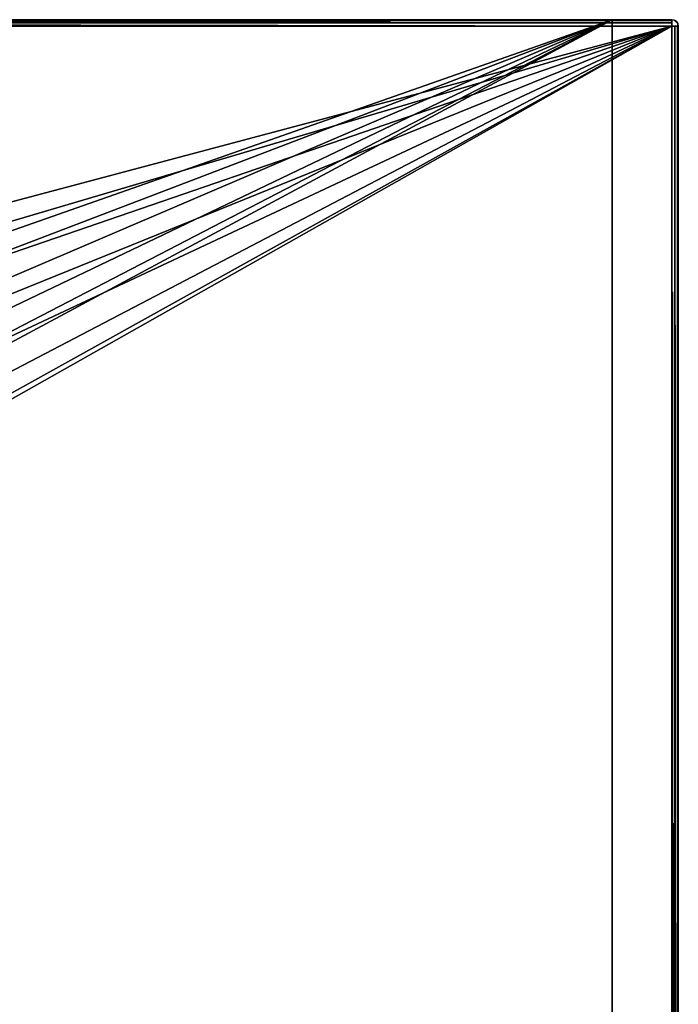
# Model space of a CAD drawing. Extents: x 0 to 126, y -178 to 0.
# Tile 256 of 256: x 73 to 93, y -30 to 0. Entities that reach past the tile are written whole.
import ezdxf

# ---------------------------------------------------------------- set-up
doc = ezdxf.new("R2010")
doc.units = 0
doc.header["$LTSCALE"] = 25.4
doc.layers.get('0').update_dxf_attribs({"color": 13, "linetype": 'CONTINUOUS'})

# ---------------------------------------------------------------- blocks, each defined once
blk = doc.blocks.new('ICE-EGG-C-8132_STL')
at = {"color": 250}
for p, q in [((187.371, -31.002, 32.297), (187.371, 28.598, 32.297)), ((187.371, 28.598, 2.297), (187.371, -31.002, 2.297)), ((187.371, -31.002, 32.297), (187.371, 28.598, 32.297)), ((187.371, 28.598, 2.297), (187.371, -31.002, 2.297)), ((187.471, -31.002, 32.27), (187.471, 28.598, 32.27)), ((187.471, -31.002, 32.27), (187.471, 28.598, 32.27)), ((187.471, 28.598, 2.324), (187.471, -31.002, 2.324)), ((187.471, 28.598, 2.324), (187.471, -31.002, 2.324)), ((187.544, -31.002, 32.197), (187.544, 28.598, 32.197)), ((187.544, -31.002, 32.197), (187.544, 28.598, 32.197)), ((187.544, 28.598, 2.397), (187.544, -31.002, 2.397)), ((187.544, 28.598, 2.397), (187.544, -31.002, 2.397)), ((187.571, -31.002, 2.497), (187.571, 28.598, 2.497)), ((187.571, 28.598, 32.097), (187.571, -31.002, 32.097)), ((187.571, 28.598, 32.097), (187.571, -31.002, 32.097)), ((187.571, -31.002, 2.497), (187.571, 28.598, 2.497)), ((187.571, -29.202, 30.297), (187.571, 26.798, 30.297)), ((187.571, -29.202, 30.297), (187.571, 26.798, 30.297)), ((187.571, 26.598, 4.297), (187.571, -29.202, 4.297)), ((187.571, 26.598, 4.297), (187.571, -29.202, 4.297)), ((44.571, -29.202, 30.297), (187.571, -29.202, 30.297)), ((187.571, -29.202, 4.297), (44.571, -29.202, 4.297)), ((44.571, -29.202, 30.297), (187.571, -29.202, 30.297)), ((187.571, -29.202, 4.297), (44.571, -29.202, 4.297)), ((187.571, -29.202, 4.297), (187.571, -29.202, 30.297)), ((187.571, -29.202, 4.297), (187.571, -29.202, 30.297)), ((42.771, -31.002, 32.297), (187.371, -31.002, 32.297)), ((187.371, -31.002, 2.297), (42.771, -31.002, 2.297)), ((42.771, -31.002, 32.297), (187.371, -31.002, 32.297)), ((187.371, -31.002, 2.297), (42.771, -31.002, 2.297)), ((42.771, -31.102, 32.27), (187.371, -31.102, 32.27)), ((42.771, -31.102, 32.27), (187.371, -31.102, 32.27)), ((187.371, -31.102, 2.324), (42.771, -31.102, 2.324)), ((187.371, -31.102, 2.324), (42.771, -31.102, 2.324)), ((42.771, -31.175, 32.197), (187.371, -31.175, 32.197)), ((42.771, -31.175, 32.197), (187.371, -31.175, 32.197)), ((187.371, -31.175, 2.397), (42.771, -31.175, 2.397)), ((187.371, -31.175, 2.397), (42.771, -31.175, 2.397)), ((187.371, -31.202, 32.097), (42.771, -31.202, 32.097)), ((42.771, -31.202, 2.497), (187.371, -31.202, 2.497)), ((187.371, -31.202, 32.097), (42.771, -31.202, 32.097)), ((42.771, -31.202, 2.497), (187.371, -31.202, 2.497)), ((187.371, -31.102, 32.27), (187.371, -31.002, 32.297)), ((187.371, -31.002, 32.297), (187.471, -31.002, 32.27)), ((187.371, -31.002, 2.297), (187.371, -31.102, 2.324)), ((187.371, -31.002, 2.297), (187.471, -31.002, 2.324)), ((187.371, -31.175, 32.197), (187.371, -31.102, 32.27)), ((187.371, -31.102, 2.324), (187.371, -31.175, 2.397)), ((187.371, -31.202, 32.097), (187.371, -31.175, 32.197)), ((187.371, -31.175, 2.397), (187.371, -31.202, 2.497)), ((187.371, -31.202, 2.497), (187.471, -31.175, 32.097)), ((187.371, -31.202, 2.497), (187.471, -31.175, 32.097)), ((187.371, -31.202, 2.497), (187.471, -31.175, 2.497)), ((187.371, -31.202, 32.097), (187.448, -31.187, 32.097)), ((187.371, -31.202, 2.497), (187.448, -31.187, 32.097)), ((187.371, -31.202, 2.497), (187.448, -31.187, 32.097)), ((187.371, -31.202, 2.497), (187.371, -31.202, 32.097)), ((187.371, -31.202, 2.497), (187.371, -31.202, 32.097)), ((187.448, -31.187, 32.097), (187.471, -31.175, 32.097)), ((187.471, -31.002, 32.27), (187.544, -31.002, 32.197)), ((187.471, -31.002, 2.324), (187.544, -31.002, 2.397)), ((187.471, -31.175, 2.497), (187.544, -31.102, 32.097)), ((187.471, -31.175, 2.497), (187.544, -31.102, 32.097)), ((187.471, -31.175, 2.497), (187.544, -31.102, 2.497)), ((187.471, -31.175, 2.497), (187.513, -31.143, 32.097)), ((187.471, -31.175, 32.097), (187.513, -31.143, 32.097)), ((187.471, -31.175, 2.497), (187.513, -31.143, 32.097)), ((187.471, -31.175, 2.497), (187.471, -31.175, 32.097)), ((187.471, -31.175, 2.497), (187.471, -31.175, 32.097)), ((187.513, -31.143, 32.097), (187.544, -31.102, 32.097)), ((187.544, -31.002, 32.197), (187.571, -31.002, 32.097)), ((187.544, -31.102, 2.497), (187.571, -31.002, 2.497)), ((187.544, -31.002, 2.397), (187.571, -31.002, 2.497)), ((187.544, -31.102, 2.497), (187.556, -31.078, 32.097)), ((187.544, -31.102, 32.097), (187.556, -31.078, 32.097)), ((187.544, -31.102, 2.497), (187.556, -31.078, 32.097)), ((187.544, -31.102, 2.497), (187.544, -31.102, 32.097)), ((187.544, -31.102, 2.497), (187.544, -31.102, 32.097)), ((187.571, -31.002, 2.497), (187.556, -31.078, 32.097)), ((187.571, -31.002, 2.497), (187.556, -31.078, 32.097)), ((187.556, -31.078, 32.097), (187.571, -31.002, 32.097)), ((187.571, -31.002, 32.097), (187.571, -31.002, 2.497)), ((187.571, -31.002, 32.097), (187.571, -31.002, 2.497))]:
    blk.add_line(p, q, dxfattribs=at)
mesh = blk.add_polyface(dxfattribs=at)
corners = [(42.771, -31.002, 32.297), (171.611, -3.074, 32.297), (171.189, -1.589, 32.297), (187.371, -31.002, 32.297), (172.542, -4.306, 32.297), (173.854, -5.118, 32.297), (175.371, -5.402, 32.297), (176.888, -5.118, 32.297), (178.201, -4.306, 32.297), (179.131, -3.074, 32.297), (179.553, -1.589, 32.297), (187.371, 28.598, 32.297), (42.771, 28.598, 32.297), (172.02, 1.329, 32.297), (171.332, -0.053, 32.297), (173.16, 2.369, 32.297), (174.599, 2.927, 32.297), (176.143, 2.927, 32.297), (177.582, 2.369, 32.297), (178.723, 1.329, 32.297), (179.411, -0.053, 32.297)]
mesh.append_faces([[corners[k] for k in face] for face in [(0, 11, 12)]], dxfattribs={"vtx0": -1, "color": 250})
mesh.append_faces([[corners[k] for k in face] for face in [(1, 3, 4), (4, 3, 5), (5, 3, 6), (6, 3, 7), (7, 3, 8), (8, 3, 9), (9, 3, 10), (13, 0, 14), (14, 0, 2)]], dxfattribs={"vtx0": -1, "vtx1": -1, "color": 250})
mesh.append_faces([[corners[k] for k in face] for face in [(11, 0, 13)]], dxfattribs={"vtx0": -1, "vtx1": -1, "vtx2": -1, "color": 250})
mesh.append_faces([[corners[k] for k in face] for face in [(0, 1, 2), (1, 0, 3), (10, 3, 11), (11, 13, 15), (11, 15, 16), (11, 16, 17), (11, 17, 18), (11, 18, 19), (11, 19, 20), (11, 20, 10)]], dxfattribs={"vtx0": -1, "vtx2": -1, "color": 250})
mesh = blk.add_polyface(dxfattribs=at)
corners = [(187.371, 28.598, 2.297), (42.771, -31.002, 2.297), (42.771, 28.598, 2.297), (187.371, -31.002, 2.297)]
mesh.append_faces([[corners[k] for k in face] for face in [(0, 1, 2), (1, 0, 3)]], dxfattribs={"vtx0": -1, "color": 250})
mesh = blk.add_polyface(dxfattribs=at)
corners = [(187.371, -31.002, 32.297), (187.471, 28.598, 32.27), (187.371, 28.598, 32.297), (187.471, -31.002, 32.27)]
mesh.append_faces([[corners[k] for k in face] for face in [(0, 1, 2), (1, 0, 3)]], dxfattribs={"vtx0": -1, "color": 250})
mesh = blk.add_polyface(dxfattribs=at)
corners = [(187.471, 28.598, 2.324), (187.371, -31.002, 2.297), (187.371, 28.598, 2.297), (187.471, -31.002, 2.324)]
mesh.append_faces([[corners[k] for k in face] for face in [(0, 1, 2), (1, 0, 3)]], dxfattribs={"vtx0": -1, "color": 250})
mesh = blk.add_polyface(dxfattribs=at)
corners = [(187.544, 28.598, 32.197), (187.471, -31.002, 32.27), (187.544, -31.002, 32.197), (187.471, 28.598, 32.27)]
mesh.append_faces([[corners[k] for k in face] for face in [(0, 1, 2), (1, 0, 3)]], dxfattribs={"vtx0": -1, "color": 250})
mesh = blk.add_polyface(dxfattribs=at)
corners = [(187.471, 28.598, 2.324), (187.544, -31.002, 2.397), (187.471, -31.002, 2.324), (187.544, 28.598, 2.397)]
mesh.append_faces([[corners[k] for k in face] for face in [(0, 1, 2), (1, 0, 3)]], dxfattribs={"vtx0": -1, "color": 250})
mesh = blk.add_polyface(dxfattribs=at)
corners = [(187.571, 28.598, 32.097), (187.544, -31.002, 32.197), (187.571, -31.002, 32.097), (187.544, 28.598, 32.197)]
mesh.append_faces([[corners[k] for k in face] for face in [(0, 1, 2), (1, 0, 3)]], dxfattribs={"vtx0": -1, "color": 250})
mesh = blk.add_polyface(dxfattribs=at)
corners = [(187.544, 28.598, 2.397), (187.571, -31.002, 2.497), (187.544, -31.002, 2.397), (187.571, 28.598, 2.497)]
mesh.append_faces([[corners[k] for k in face] for face in [(0, 1, 2), (1, 0, 3)]], dxfattribs={"vtx0": -1, "color": 250})
mesh = blk.add_polyface(dxfattribs=at)
corners = [(187.571, -31.002, 2.497), (187.571, -29.202, 4.297), (187.571, -31.002, 32.097), (187.571, 28.598, 2.497), (187.571, 26.598, 4.297), (187.571, 26.698, 4.324), (187.571, 26.771, 4.397), (187.571, 26.798, 4.497), (187.571, 26.798, 30.297), (187.571, -29.202, 30.297), (187.571, 28.598, 32.097)]
mesh.append_faces([[corners[k] for k in face] for face in [(0, 1, 2), (1, 3, 4), (4, 3, 5), (5, 3, 6), (6, 3, 7), (7, 3, 8), (2, 9, 10), (9, 2, 1), (10, 8, 3)]], dxfattribs={"vtx0": -1, "vtx1": -1, "color": 250})
mesh.append_faces([[corners[k] for k in face] for face in [(1, 0, 3), (10, 9, 8)]], dxfattribs={"vtx0": -1, "vtx2": -1, "color": 250})
mesh = blk.add_polyface(dxfattribs=at)
corners = [(187.571, 26.798, 30.297), (44.571, -29.202, 30.297), (44.571, 26.798, 30.297), (173.034, -0.315, 30.297), (172.889, -1.503, 30.297), (173.713, 0.669, 30.297), (174.773, 1.225, 30.297), (175.969, 1.225, 30.297), (177.029, 0.669, 30.297), (177.709, -0.315, 30.297), (177.853, -1.503, 30.297), (173.314, -2.622, 30.297), (187.571, -29.202, 30.297), (174.209, -3.416, 30.297), (175.371, -3.702, 30.297), (176.533, -3.416, 30.297), (177.429, -2.622, 30.297)]
mesh.append_faces([[corners[k] for k in face] for face in [(0, 1, 2)]], dxfattribs={"vtx0": -1, "color": 250})
mesh.append_faces([[corners[k] for k in face] for face in [(3, 0, 5), (5, 0, 6), (6, 0, 7), (7, 0, 8), (8, 0, 9), (9, 0, 10), (1, 11, 12), (11, 1, 4), (12, 10, 0)]], dxfattribs={"vtx0": -1, "vtx1": -1, "color": 250})
mesh.append_faces([[corners[k] for k in face] for face in [(1, 0, 3)]], dxfattribs={"vtx0": -1, "vtx1": -1, "vtx2": -1, "color": 250})
mesh.append_faces([[corners[k] for k in face] for face in [(1, 3, 4), (12, 11, 13), (12, 13, 14), (12, 14, 15), (12, 15, 16), (12, 16, 10)]], dxfattribs={"vtx0": -1, "vtx2": -1, "color": 250})
mesh = blk.add_polyface(dxfattribs=at)
corners = [(44.571, -29.202, 4.297), (187.571, 26.598, 4.297), (44.571, 26.598, 4.297), (187.571, -29.202, 4.297)]
mesh.append_faces([[corners[k] for k in face] for face in [(0, 1, 2), (1, 0, 3)]], dxfattribs={"vtx0": -1, "color": 250})
mesh = blk.add_polyface(dxfattribs=at)
corners = [(44.571, -29.202, 30.297), (187.571, -29.202, 4.297), (44.571, -29.202, 4.297), (187.571, -29.202, 30.297)]
mesh.append_faces([[corners[k] for k in face] for face in [(0, 1, 2), (1, 0, 3)]], dxfattribs={"vtx0": -1, "color": 250})
mesh = blk.add_polyface(dxfattribs=at)
corners = [(187.371, -31.102, 32.27), (42.771, -31.002, 32.297), (42.771, -31.102, 32.27), (187.371, -31.002, 32.297)]
mesh.append_faces([[corners[k] for k in face] for face in [(0, 1, 2), (1, 0, 3)]], dxfattribs={"vtx0": -1, "color": 250})
mesh = blk.add_polyface(dxfattribs=at)
corners = [(187.371, -31.002, 2.297), (42.771, -31.102, 2.324), (42.771, -31.002, 2.297), (187.371, -31.102, 2.324)]
mesh.append_faces([[corners[k] for k in face] for face in [(0, 1, 2), (1, 0, 3)]], dxfattribs={"vtx0": -1, "color": 250})
mesh = blk.add_polyface(dxfattribs=at)
corners = [(187.371, -31.102, 32.27), (42.771, -31.175, 32.197), (187.371, -31.175, 32.197), (42.771, -31.102, 32.27)]
mesh.append_faces([[corners[k] for k in face] for face in [(0, 1, 2), (1, 0, 3)]], dxfattribs={"vtx0": -1, "color": 250})
mesh = blk.add_polyface(dxfattribs=at)
corners = [(187.371, -31.102, 2.324), (42.771, -31.175, 2.397), (42.771, -31.102, 2.324), (187.371, -31.175, 2.397)]
mesh.append_faces([[corners[k] for k in face] for face in [(0, 1, 2), (1, 0, 3)]], dxfattribs={"vtx0": -1, "color": 250})
mesh = blk.add_polyface(dxfattribs=at)
corners = [(187.371, -31.175, 32.197), (42.771, -31.202, 32.097), (187.371, -31.202, 32.097), (42.771, -31.175, 32.197)]
mesh.append_faces([[corners[k] for k in face] for face in [(0, 1, 2), (1, 0, 3)]], dxfattribs={"vtx0": -1, "color": 250})
mesh = blk.add_polyface(dxfattribs=at)
corners = [(187.371, -31.202, 2.497), (42.771, -31.175, 2.397), (187.371, -31.175, 2.397), (42.771, -31.202, 2.497)]
mesh.append_faces([[corners[k] for k in face] for face in [(0, 1, 2), (1, 0, 3)]], dxfattribs={"vtx0": -1, "color": 250})
mesh = blk.add_polyface(dxfattribs=at)
corners = [(187.371, -31.202, 32.097), (42.771, -31.202, 2.497), (187.371, -31.202, 2.497), (42.771, -31.202, 32.097)]
mesh.append_faces([[corners[k] for k in face] for face in [(0, 1, 2), (1, 0, 3)]], dxfattribs={"vtx0": -1, "color": 250})
mesh = blk.add_polyface(dxfattribs=at)
corners = [(187.448, -31.187, 32.097), (187.371, -31.202, 2.497), (187.471, -31.175, 32.097)]
mesh.append_faces([[corners[k] for k in face] for face in [(0, 1, 2)]], dxfattribs={"color": 250})
mesh = blk.add_polyface(dxfattribs=at)
corners = [(187.471, -31.175, 32.097), (187.371, -31.202, 2.497), (187.471, -31.175, 2.497)]
mesh.append_faces([[corners[k] for k in face] for face in [(0, 1, 2)]], dxfattribs={"color": 250})
mesh = blk.add_polyface(dxfattribs=at)
corners = [(187.371, -31.202, 32.097), (187.371, -31.202, 2.497), (187.448, -31.187, 32.097)]
mesh.append_faces([[corners[k] for k in face] for face in [(0, 1, 2)]], dxfattribs={"color": 250})
mesh = blk.add_polyface(dxfattribs=at)
corners = [(187.544, -31.102, 32.097), (187.513, -31.143, 32.097), (187.471, -31.175, 2.497)]
mesh.append_faces([[corners[k] for k in face] for face in [(0, 1, 2)]], dxfattribs={"color": 250})
mesh = blk.add_polyface(dxfattribs=at)
corners = [(187.544, -31.102, 32.097), (187.471, -31.175, 2.497), (187.544, -31.102, 2.497)]
mesh.append_faces([[corners[k] for k in face] for face in [(0, 1, 2)]], dxfattribs={"color": 250})
mesh = blk.add_polyface(dxfattribs=at)
corners = [(187.471, -31.175, 32.097), (187.471, -31.175, 2.497), (187.513, -31.143, 32.097)]
mesh.append_faces([[corners[k] for k in face] for face in [(0, 1, 2)]], dxfattribs={"color": 250})
mesh = blk.add_polyface(dxfattribs=at)
corners = [(187.571, -31.002, 2.497), (187.556, -31.078, 32.097), (187.544, -31.102, 2.497)]
mesh.append_faces([[corners[k] for k in face] for face in [(0, 1, 2)]], dxfattribs={"color": 250})
mesh = blk.add_polyface(dxfattribs=at)
corners = [(187.556, -31.078, 32.097), (187.544, -31.102, 32.097), (187.544, -31.102, 2.497)]
mesh.append_faces([[corners[k] for k in face] for face in [(0, 1, 2)]], dxfattribs={"color": 250})
mesh = blk.add_polyface(dxfattribs=at)
corners = [(187.571, -31.002, 32.097), (187.556, -31.078, 32.097), (187.571, -31.002, 2.497)]
mesh.append_faces([[corners[k] for k in face] for face in [(0, 1, 2)]], dxfattribs={"color": 250})

msp = doc.modelspace()

# ---------------------------------------------------------------- block references
at = {"color": 0, "rotation": 90.00000000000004}
msp.add_blockref('ICE-EGG-C-8132_STL', (61.747, -187.571, -2.297), dxfattribs=at)

doc.saveas('drawing.dxf')
